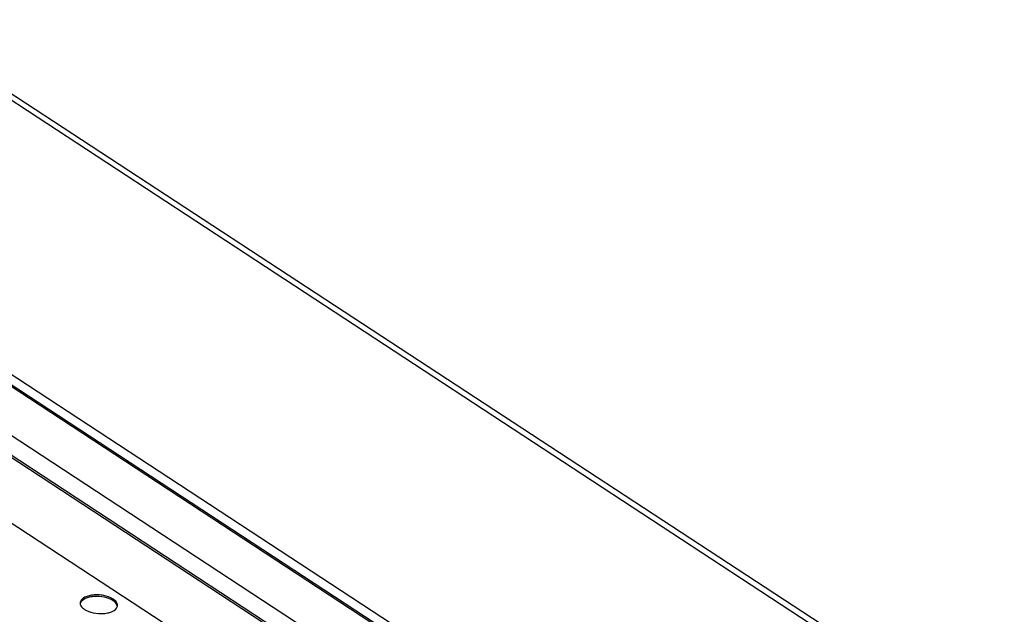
# Model space of a CAD drawing. Header units: millimetres. Extents: x 1117 to 38156, y -1945 to 7303.
# Tile 145 of 256: x 4704 to 4757, y 1311 to 1342. Entities that reach past the tile are written whole.
import ezdxf

# ---------------------------------------------------------------- set-up
doc = ezdxf.new("R2010")
doc.units = ezdxf.units.MM

msp = doc.modelspace()

# ---------------------------------------------------------------- linework, layer by layer
at = {"linetype": 'Continuous'}
for p, q in [((4696.776, 1342.43), (4889.284, 1216.201)), ((4697.358, 1342.397), (4889.866, 1216.169)), ((4693.195, 1330.086), (4800.393, 1259.796)), ((4700.938, 1324.351), (4753.972, 1289.576)), ((4729.853, 1302.747), (4696.961, 1324.315)), ((4754.141, 1289.544), (4701.106, 1324.318)), ((4725.792, 1304.238), (4698.912, 1321.863)), ((4726.003, 1304.217), (4698.931, 1321.968)), ((4720.234, 1304.366), (4698.978, 1318.303))]:
    msp.add_line(p, q, dxfattribs=at)
for points in [[(4707.033, 1311.175), (4707.031, 1311.148), (4707.034, 1311.12), (4707.04, 1311.094)], [(4707.047, 1311.17), (4707.041, 1311.156), (4707.036, 1311.141), (4707.032, 1311.126)], [(4709.015, 1310.968), (4709.022, 1310.987), (4709.026, 1311.008), (4709.028, 1311.029)]]:
    msp.add_open_spline(points, degree=3, dxfattribs=at)
for points, knots in [([(4708.796, 1311.381), (4708.648, 1311.478), (4708.376, 1311.568), (4708.004, 1311.612), (4707.714, 1311.602), (4707.452, 1311.551), (4707.237, 1311.461), (4707.084, 1311.338), (4707.037, 1311.226), (4707.033, 1311.175)], [0, 0, 0, 0, 0.269634, 0.421314, 0.570764, 0.708219, 0.82608, 0.921415, 1, 1, 1, 1]), ([(4708.79, 1311.295), (4708.653, 1311.385), (4708.315, 1311.502), (4707.878, 1311.535), (4707.53, 1311.485), (4707.267, 1311.401), (4707.091, 1311.277), (4707.047, 1311.17)], [0, 0, 0, 0, 0.261116, 0.554884, 0.693536, 0.816438, 1, 1, 1, 1]), ([(4709.015, 1311.02), (4709.009, 1311.045), (4708.965, 1311.159), (4708.869, 1311.243), (4708.79, 1311.295)], [0, 0, 0, 0, 0.214961, 1, 1, 1, 1]), ([(4709.028, 1311.029), (4709.032, 1311.092), (4708.98, 1311.241), (4708.865, 1311.336), (4708.796, 1311.381)], [0, 0, 0, 0, 0.437412, 1, 1, 1, 1]), ([(4707.04, 1311.094), (4707.046, 1311.069), (4707.091, 1310.957), (4707.186, 1310.874), (4707.265, 1310.822)], [0, 0, 0, 0, 0.215185, 1, 1, 1, 1]), ([(4707.265, 1310.822), (4707.404, 1310.731), (4707.749, 1310.612), (4708.195, 1310.582), (4708.547, 1310.637), (4708.808, 1310.726), (4708.98, 1310.859), (4709.015, 1310.968)], [0, 0, 0, 0, 0.26368, 0.559646, 0.698292, 0.820175, 1, 1, 1, 1])]:
    msp.add_open_spline(points, degree=3, knots=knots, dxfattribs=at)

doc.saveas('drawing.dxf')
